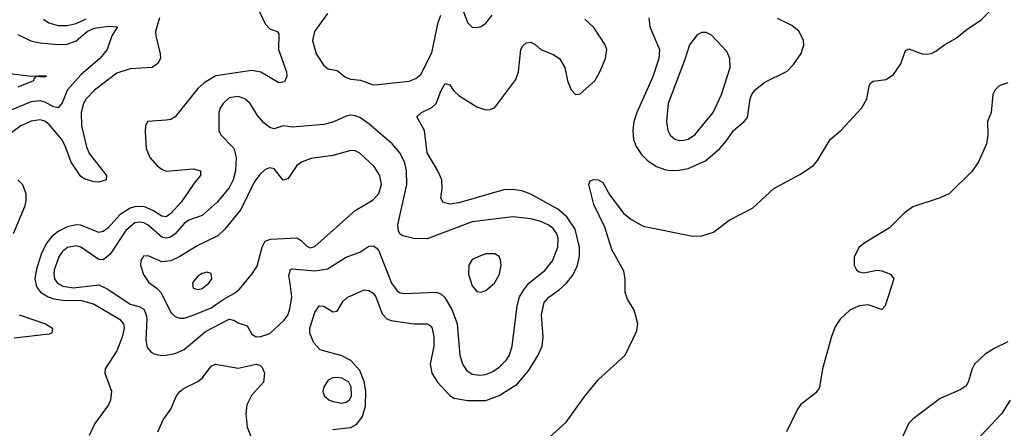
# Model space of a CAD drawing. Header units: inches. Extents: x 1649636 to 1815363, y 506543 to 641975.
# Tile 46 of 256: x 1728799 to 1733175, y 530806 to 532622. Entities that reach past the tile are written whole.
import ezdxf

# ---------------------------------------------------------------- set-up
doc = ezdxf.new("R2010")
doc.units = ezdxf.units.IN
doc.header["$MEASUREMENT"] = 0
doc.layers.add('B7523', color=7, linetype='Continuous')
doc.layers.add('B7533', color=7, linetype='Continuous')

msp = doc.modelspace()

# ---------------------------------------------------------------- linework, layer by layer
at = {"layer": 'B7523', "color": 5}
for points, elevation in [([(1729856.1, 532676.1), (1729890, 532603), (1729910, 532581.7), (1729942.4, 532570), (1729950, 532559.1), (1729949, 532490), (1729984.7, 532390), (1729985.5, 532370), (1729974.8, 532345.2), (1729950, 532340.9), (1729870, 532387.9), (1729830, 532396.1), (1729670, 532372.8), (1729618.3, 532341.7), (1729590, 532316.5), (1729490.1, 532189.9), (1729470, 532178.8), (1729450, 532175), (1729367.3, 532170), (1729358, 532150), (1729355.6, 532124.4), (1729360.7, 532050), (1729377.3, 532010), (1729410, 531972.5), (1729430, 531957.3), (1729450, 531949.2), (1729570, 531958.3), (1729602.4, 531950), (1729602.8, 531930), (1729578.4, 531901.6), (1729516.6, 531810), (1729470, 531761), (1729450, 531746.2), (1729430, 531748.5), (1729392.8, 531772.8), (1729350, 531790.8), (1729310, 531790.5), (1729290, 531784.4), (1729244.8, 531755.2), (1729190, 531695.7), (1729170, 531680.2), (1729150, 531675.3), (1729070, 531708.3), (1729050, 531709.9), (1729010, 531700.9), (1728970, 531680.6), (1728941.9, 531658.1), (1728919.6, 531630), (1728896.1, 531583.9), (1728872.7, 531512.7), (1728866.2, 531470), (1728873.7, 531433.7), (1728890.9, 531410.9), (1728925.1, 531390), (1728950, 531381), (1728990, 531374.8), (1729073.3, 531373.3), (1729130, 531356.7), (1729241.5, 531290), (1729259.8, 531270), (1729263.1, 531250), (1729254.7, 531210), (1729230, 531149.7), (1729178.3, 531070), (1729177.7, 531050), (1729207, 530970), (1729202.7, 530930), (1729192.8, 530910), (1729132.7, 530827.3), (1729106.9, 530773.1)], 320), ([(1729419.8, 532630), (1729402.8, 532570), (1729403.7, 532550), (1729423.5, 532470), (1729424.1, 532450), (1729412.6, 532427.4), (1729387.7, 532410), (1729290, 532402.7), (1729230, 532383.9), (1729131.7, 532308.3), (1729094.3, 532270), (1729081.9, 532250), (1729072.1, 532210), (1729072.6, 532150), (1729096.1, 532056.1), (1729107.6, 532027.6), (1729184.4, 531930), (1729183.1, 531910), (1729150, 531899.9), (1729130, 531901.7), (1729090, 531912.9), (1729070, 531924.7), (1729027.9, 531987.9), (1729000.9, 532060.9), (1728985.3, 532090), (1728930, 532155.4), (1728910, 532170.3), (1728890, 532176.9), (1728850, 532170.8), (1728803.5, 532150), (1728694.3, 532070)], 280), ([(1728904.6, 532624.6), (1728928.4, 532608.4), (1728970, 532596.2), (1729010, 532595.8), (1729050, 532605.3), (1729094.4, 532625.5)], 280), ([(1728790, 532556.6), (1728848.5, 532528.5), (1728890, 532518.7), (1728970, 532511), (1729010, 532512.4), (1729050, 532528.2), (1729097.9, 532570), (1729130, 532584.9), (1729193.3, 532593.3), (1729233, 532590), (1729207.4, 532550), (1729187.2, 532490), (1729154.7, 532450), (1729070, 532376.1), (1729010.6, 532310), (1728987.5, 532252.5), (1728970, 532230.6), (1728950, 532234.5), (1728910, 532255.6), (1728890, 532261), (1728850, 532256.7), (1728759.6, 532220.4)], 260), ([(1728730, 532386), (1728850, 532370.9), (1728910, 532374.3), (1728918, 532370), (1728905.7, 532365.7), (1728870.7, 532369.3), (1728861.1, 532358.9), (1728860.5, 532350), (1728790, 532321.7)], 240), ([(1730000, 532145.3), (1729970, 532149.7), (1729930, 532137.4), (1729910, 532142), (1729883.6, 532163.6), (1729855.7, 532195.7), (1729822.2, 532250), (1729798.7, 532270), (1729770, 532280.6), (1729730, 532275), (1729702.4, 532250), (1729690, 532229.3), (1729684.2, 532210), (1729683.7, 532130), (1729693, 532110), (1729750.2, 532050.2), (1729760.2, 532010), (1729758.1, 531950), (1729747.3, 531910), (1729730, 531874.8), (1729676.8, 531810), (1729610, 531752), (1729550.3, 531730), (1729530, 531715.9), (1729489.5, 531670.5), (1729465.8, 531654.2), (1729450, 531650.4), (1729430, 531654.7), (1729370, 531707.9), (1729350, 531718.6), (1729330, 531722.3), (1729310, 531718.7), (1729270, 531685.3), (1729200.2, 531579.8), (1729170, 531555), (1729150, 531556.3), (1729070, 531611.3), (1729050, 531616.9), (1729010.7, 531609.3), (1728988.4, 531591.6), (1728973.6, 531570), (1728951.8, 531510), (1728949.7, 531490), (1728953.6, 531470), (1728967.1, 531450), (1728990, 531437.5), (1729038, 531430), (1729150, 531442.8), (1729190, 531423.8), (1729290, 531357.6), (1729330, 531346.3), (1729350, 531334.8), (1729360.6, 531310), (1729363.1, 531290), (1729358.5, 531198.5), (1729364.7, 531164.7), (1729383.5, 531143.5), (1729396.5, 531136.5), (1729429.2, 531129.2), (1729450, 531130.2), (1729490, 531138), (1729530, 531156), (1729624.7, 531235.3), (1729730, 531290.1), (1729750, 531286.5), (1729770, 531274.9), (1729810, 531261.7), (1729830, 531224), (1729850, 531211.8), (1729870, 531213.5), (1729910, 531226.3), (1729974.1, 531285.9), (1729990, 531309), (1729997.3, 531330), (1730000, 531344.2)], 340), ([(1730000, 531928.9), (1729990, 531914), (1729970, 531908.7), (1729930, 531958.6), (1729910, 531963.7), (1729890, 531956), (1729865.9, 531934.1), (1729840.6, 531899.4), (1729781.6, 531778.4), (1729710, 531691.3), (1729678.5, 531661.5), (1729590, 531618.1), (1729510, 531568.7), (1729470, 531550.5), (1729430, 531546), (1729370, 531571.9), (1729349.1, 531570.9), (1729337.4, 531550), (1729336.1, 531530), (1729348.7, 531488.7), (1729373.1, 531453.1), (1729410, 531427.6), (1729427.9, 531407.9), (1729470, 531320.3), (1729490, 531302.2), (1729510, 531294.5), (1729530, 531294.6), (1729570, 531309), (1729650, 531341.1), (1729702.2, 531377.8), (1729753.7, 531406.3), (1729775.4, 531424.6), (1729830, 531491.1), (1729853.3, 531526.7), (1729876.5, 531610), (1729890, 531637.8), (1729913.7, 531646.3), (1730000, 531650.9)], 360), ([(1728790.7, 531910.7), (1728811.2, 531890), (1728826.3, 531850), (1728825.5, 531814.5), (1728819.9, 531790), (1728770.1, 531669.9)], 280), ([(1730000, 531448.5), (1729994.6, 531485.4), (1730000, 531505.7)], 340), ([(1728795.7, 531310), (1728912.9, 531270), (1728945, 531250), (1728941.6, 531230), (1728930, 531224.3), (1728774.2, 531205.8)], 280), ([(1729412.3, 530790), (1729436.6, 530843.4), (1729469.8, 530890.2), (1729496.2, 530950), (1729510, 530969), (1729530, 530984.1), (1729590, 531012.9), (1729610.4, 531029.6), (1729650, 531081.5), (1729669, 531091), (1729770, 531073.2), (1729850, 531091.1), (1729866.1, 531086.1), (1729875.9, 531075.9), (1729886.4, 531050), (1729882.6, 531010), (1729829.2, 530950.8), (1729808.8, 530910), (1729803.3, 530870), (1729809, 530810), (1729830, 530758.4)], 320)]:
    msp.add_lwpolyline(points, dxfattribs=dict(at, elevation=elevation))
at = {"layer": 'B7523', "color": 5, "elevation": 380}
msp.add_lwpolyline([(1729630, 531499.2), (1729610, 531493.5), (1729590, 531481.4), (1729570, 531456.9), (1729566.5, 531450), (1729570, 531429.2), (1729590, 531422.5), (1729610, 531426.9), (1729638.8, 531450), (1729651.8, 531470), (1729650, 531494)], close=True, dxfattribs=at)
at = {"layer": 'B7533', "color": 5}
for points, elevation in [([(1730750, 532714.4), (1730788.1, 532610), (1730809.2, 532589.2), (1730830, 532587), (1730850, 532592), (1730870, 532607), (1730898.3, 532641.7)], 340), ([(1730167.1, 532650), (1730109.3, 532570), (1730099.7, 532530), (1730115.5, 532470), (1730150, 532418.7), (1730170, 532402.8), (1730210, 532396.5), (1730246.9, 532366.9), (1730270, 532357.6), (1730313.7, 532353.7), (1730370, 532332.2), (1730390, 532333.1), (1730530, 532348.6), (1730559.3, 532360.7), (1730581.1, 532378.9), (1730630, 532474), (1730658.9, 532610), (1730670, 532642)], 340), ([(1731153.4, 530766.6), (1731227.6, 530832.4), (1731310, 530948), (1731370, 531021.6), (1731489.6, 531130), (1731541.3, 531238.7), (1731545.4, 531270), (1731536.1, 531310), (1731529.8, 531330), (1731499.8, 531379.8), (1731489.9, 531409.9), (1731489.4, 531470), (1731483.6, 531503.6), (1731430, 531601), (1731399.6, 531699.6), (1731350, 531800.5), (1731328, 531890), (1731334.2, 531905.8), (1731350, 531912.2), (1731369.6, 531910.4), (1731390, 531898), (1731421.8, 531841.8), (1731481.7, 531761.7), (1731515.4, 531735.4), (1731570, 531703.8), (1731790, 531659.7), (1731830, 531661.2), (1731882.2, 531677.8), (1731951.1, 531730), (1732055.3, 531784.7), (1732150, 531870.9), (1732265.8, 531934.2), (1732326.5, 531973.5), (1732344.6, 531995.4), (1732401.1, 532090), (1732450, 532131), (1732542, 532230), (1732562.9, 532270), (1732573.5, 532326.5), (1732580.1, 532339.9), (1732591.2, 532348.8), (1732650, 532355.8), (1732681.8, 532378.2), (1732714.6, 532425.4), (1732735.1, 532484.9), (1732750, 532492.4), (1732810, 532470.2), (1732830, 532468.3), (1732850, 532471.1), (1732870, 532481.6), (1732910, 532511.2), (1732960.7, 532539.3), (1733010, 532580.4), (1733070, 532619.3), (1733139.6, 532690)], 280), ([(1730190, 530800.1), (1730270, 530808.4), (1730296.5, 530823.5), (1730322.2, 530857.8), (1730335.8, 530904.2), (1730337.3, 530970), (1730330, 531013.2), (1730310, 531062.3), (1730270, 531106.5), (1730230, 531127.8), (1730134.1, 531154.1), (1730106.1, 531186.1), (1730088.5, 531228.5), (1730087.5, 531250), (1730110, 531320.4), (1730130, 531350.3), (1730150, 531347.9), (1730190, 531323.6), (1730210, 531326.7), (1730235.8, 531370), (1730253.7, 531386.3), (1730330, 531420.9), (1730350, 531417.6), (1730370, 531405.8), (1730381, 531390), (1730410, 531314.9), (1730430, 531292), (1730450, 531284.1), (1730550, 531270.2), (1730610, 531270.2), (1730622.5, 531262.5), (1730632.3, 531250), (1730639.8, 531210), (1730639.3, 531170), (1730623.5, 531090), (1730630.2, 531050), (1730655.2, 531010), (1730710, 530951.3), (1730730, 530939.7), (1730790.6, 530929.4), (1730870, 530929.5), (1730930, 530950.8), (1731010, 531001.9), (1731059.4, 531060.6), (1731102.6, 531130), (1731120.8, 531170), (1731125.5, 531210), (1731117.5, 531310), (1731130, 531364.9), (1731150, 531387.9), (1731198.2, 531421.8), (1731229.5, 531450.5), (1731255.4, 531484.6), (1731275.5, 531524.5), (1731286.1, 531570), (1731286.2, 531610), (1731267.7, 531690), (1731230, 531746), (1731190, 531779.9), (1731070, 531847), (1731030, 531861.5), (1730990, 531866.4), (1730950, 531864.9), (1730750, 531807.5), (1730710, 531802), (1730679.7, 531810), (1730669.8, 531830), (1730675.5, 531870), (1730674.2, 531910), (1730656.8, 531950), (1730609.9, 532029.9), (1730597.7, 532130), (1730562.9, 532190), (1730583.7, 532210), (1730630, 532231), (1730649.8, 532250), (1730670, 532304.4), (1730690, 532338), (1730710, 532332), (1730726.5, 532306.5), (1730750, 532284.7), (1730830, 532234.7), (1730870, 532221.1), (1730890, 532222.6), (1730910, 532232.2), (1731003.7, 532356.3), (1731015.6, 532390), (1731026.4, 532490), (1731034.7, 532505.3), (1731050, 532519.5), (1731070, 532522.6), (1731090, 532512), (1731114.9, 532490), (1731170, 532467.8), (1731197, 532450), (1731220.8, 532410), (1731233.4, 532350), (1731249.3, 532310), (1731268.9, 532288.9), (1731290, 532292.8), (1731354.2, 532350), (1731377.3, 532390), (1731402.3, 532450), (1731408.3, 532490), (1731401.3, 532510), (1731350, 532587.8), (1731310, 532624.8)], 320), ([(1731595.2, 532630), (1731599.3, 532590), (1731641.9, 532490), (1731639.3, 532450), (1731612.7, 532367.3), (1731541.9, 532210), (1731528.1, 532170), (1731523, 532130), (1731527.3, 532090), (1731538.9, 532058.9), (1731562.3, 532022.3), (1731590, 531995.2), (1731628.7, 531970), (1731670, 531954.8), (1731692.1, 531952.1), (1731730, 531952.7), (1731770, 531961.1), (1731846, 531994), (1731910.7, 532049.3), (1731938.6, 532081.4), (1731970.8, 532129.2), (1732018.9, 532170), (1732032.5, 532187.5), (1732044.7, 532270), (1732052.7, 532290), (1732068.7, 532311.3), (1732110, 532344.4), (1732210, 532393.4), (1732237.8, 532422.2), (1732271.3, 532471.3), (1732283.5, 532510), (1732282.7, 532530), (1732263.5, 532570), (1732230, 532595.9), (1732166.5, 532626.5)], 320), ([(1733190, 532340.5), (1733151.6, 532328.4), (1733133.5, 532310), (1733123.9, 532290), (1733116.6, 532210), (1733099.2, 532170), (1733101.9, 532110), (1733094.7, 532070), (1733059.9, 531990), (1733031.1, 531948.9), (1732930.4, 531849.6), (1732890, 531829.9), (1732767.9, 531790), (1732730, 531761.6), (1732663.8, 531696.2), (1732555.4, 531630), (1732530.2, 531610), (1732507.6, 531567.6), (1732507.1, 531530), (1732518.4, 531510), (1732530, 531501.7), (1732550, 531496.9), (1732610, 531508.2), (1732630, 531505.5), (1732668.8, 531490), (1732684, 531470), (1732644.6, 531350), (1732630, 531333.5), (1732570, 531353.9), (1732530, 531350.6), (1732487.5, 531330), (1732444.7, 531290), (1732423.1, 531256.9), (1732406.4, 531213.6), (1732367.2, 531070), (1732353.8, 530986.2), (1732337, 530963), (1732270, 530910.7), (1732255.1, 530890), (1732206.4, 530790)], 280), ([(1730000, 531505.7), (1730001.1, 531510), (1730010, 531514.8), (1730110, 531505.1), (1730166, 531514), (1730250, 531566), (1730310, 531589.1), (1730350, 531614.6), (1730370, 531617), (1730386.4, 531606.4), (1730394.3, 531594.3), (1730450.9, 531450.9), (1730476.1, 531416.1), (1730490, 531407.8), (1730510, 531404.6), (1730650, 531410.1), (1730670, 531403), (1730687.6, 531387.6), (1730720.7, 531330), (1730743.3, 531270), (1730755.1, 531130), (1730766.1, 531090), (1730784.2, 531064.2), (1730810, 531045.9), (1730841.8, 531041.8), (1730870, 531044.8), (1730901.8, 531058.2), (1730930, 531077.1), (1730962.6, 531110), (1730975, 531130), (1730987.6, 531170), (1731009.2, 531350), (1731020.2, 531390), (1731038.5, 531421.5), (1731062, 531450), (1731132.9, 531507.1), (1731166.5, 531550), (1731190.5, 531610), (1731191.6, 531650), (1731186.2, 531670), (1731170, 531693.7), (1731147.2, 531710), (1731110, 531726.5), (1731070, 531737.1), (1730990, 531746.1), (1730810, 531723.4), (1730610, 531647.6), (1730548.7, 531648.7), (1730501, 531661), (1730488.9, 531668.9), (1730482, 531682), (1730479.4, 531710), (1730519.9, 531890), (1730518, 531950), (1730508.6, 531990), (1730488.5, 532030), (1730454.6, 532070), (1730350, 532159.1), (1730310, 532187.1), (1730290, 532195), (1730270, 532196.8), (1730250, 532192.4), (1730190, 532167), (1730150, 532156.5), (1730010, 532143.9), (1730000, 532145.3)], 340), ([(1730000, 531650.9), (1730030, 531652.5), (1730050, 531639.8), (1730074.9, 531614.9), (1730090, 531608.4), (1730110, 531613.6), (1730290, 531773.1), (1730370, 531821.5), (1730394.3, 531850), (1730406.4, 531890), (1730399.5, 531930), (1730373.6, 531970), (1730310, 532028.9), (1730290, 532039.1), (1730270, 532040.9), (1730190, 532018.5), (1730094.7, 532005.3), (1730053.4, 531990), (1730030, 531973.6), (1730000, 531928.9)], 360), ([(1730000, 531344.2), (1730008.6, 531390), (1730000, 531448.5)], 340), ([(1733190.4, 531190), (1733130, 531160.6), (1733090, 531134.9), (1733042.2, 531090), (1733031, 531070), (1733014.5, 531010), (1733005.1, 530994.9), (1732982, 530978), (1732890, 530937.6), (1732770, 530847.8), (1732750, 530828.3), (1732723.5, 530770)], 320), ([(1733201.1, 530930), (1733161.6, 530870), (1733050, 530749.4)], 340)]:
    msp.add_lwpolyline(points, dxfattribs=dict(at, elevation=elevation))
for points, elevation in [([(1731850, 532565.4), (1731830, 532564.7), (1731810, 532554.2), (1731775.2, 532510), (1731755.3, 532444.7), (1731680.7, 532250), (1731673.8, 532170), (1731679.8, 532130), (1731690, 532109.1), (1731710, 532091.3), (1731730, 532084.3), (1731750, 532085.7), (1731770, 532091), (1731798.8, 532110), (1731880.2, 532210), (1731917.7, 532290), (1731956.4, 532410), (1731955.1, 532450), (1731940.7, 532480.7), (1731873, 532553)], 340), ([(1730910, 531580.9), (1730870, 531580.7), (1730847.1, 531572.9), (1730810, 531556), (1730794.9, 531530), (1730793.1, 531490), (1730810, 531439.3), (1730830, 531414), (1730850, 531410.3), (1730870, 531418.3), (1730908.4, 531450), (1730931.1, 531491.1), (1730938, 531530), (1730935.1, 531555.1), (1730929.5, 531569.5)], 360), ([(1730210, 531031.5), (1730190, 531029.8), (1730170, 531018.9), (1730150.2, 530990), (1730146.4, 530970), (1730152.4, 530950), (1730172.5, 530932.5), (1730190, 530925), (1730230, 530917.9), (1730250, 530921.3), (1730266.1, 530933.9), (1730273.6, 530950), (1730272.5, 530990), (1730260.9, 531010), (1730230, 531028.1)], 340)]:
    msp.add_lwpolyline(points, close=True, dxfattribs=dict(at, elevation=elevation))

doc.saveas('drawing.dxf')
